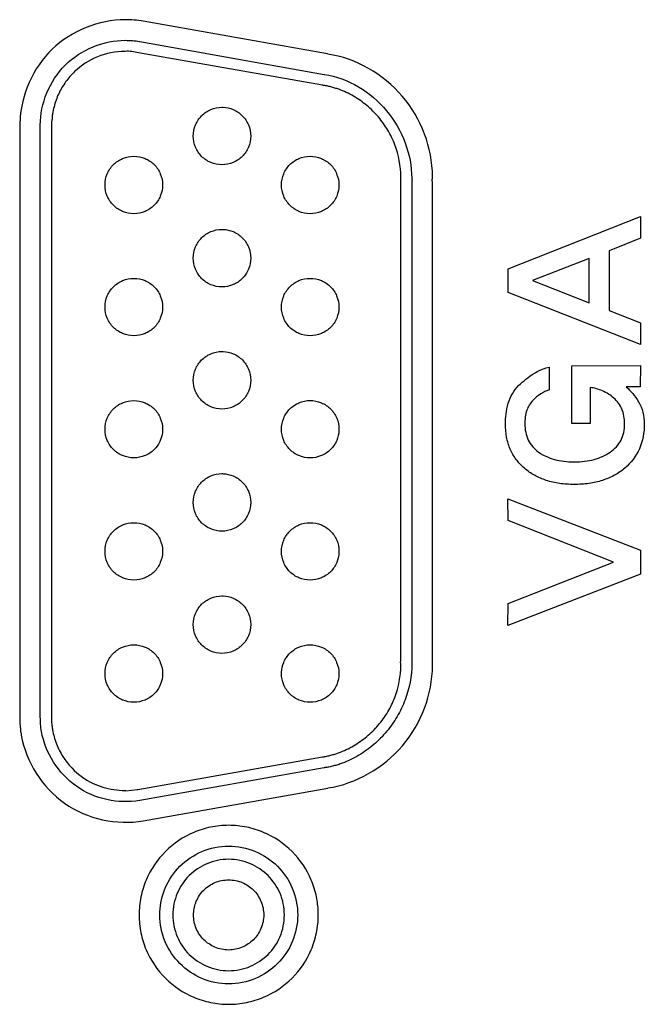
# Model space of a CAD drawing. Header units: millimetres. Extents: x 0 to 1189, y 0 to 841.
# Tile 39 of 50: x 1072 to 1081, y 490 to 505. Entities that reach past the tile are written whole.
import ezdxf

# ---------------------------------------------------------------- set-up
doc = ezdxf.new("R2010")
doc.units = ezdxf.units.MM
doc.header["$LTSCALE"] = 65.395
doc.layers.add('REAR_CASE-PC_15-SHAPE', color=7, linetype='CONTINUOUS')

msp = doc.modelspace()

# ---------------------------------------------------------------- linework, layer by layer
at = {"layer": 'REAR_CASE-PC_15-SHAPE', "color": 7, "linetype": 'Continuous'}
for p, q in [((1076.53, 504.782), (1073.717, 505.282)), ((1073.662, 504.97), (1076.479, 504.47)), ((1076.452, 504.307), (1073.641, 504.801)), ((1071.828, 503.725), (1071.828, 494.557)), ((1072.143, 494.642), (1072.143, 503.695)), ((1072.314, 503.725), (1072.314, 494.557)), ((1077.651, 495.513), (1077.651, 502.876)), ((1077.818, 502.826), (1077.818, 495.459)), ((1078.134, 495.462), (1078.134, 502.826)), ((1079.291, 501.496), (1081.313, 502.296)), ((1081.313, 502.296), (1081.313, 501.966)), ((1081.313, 501.966), (1080.831, 501.773)), ((1080.831, 501.773), (1080.831, 500.859)), ((1080.528, 501.657), (1079.664, 501.318)), ((1080.528, 500.978), (1080.528, 501.657)), ((1079.291, 501.133), (1079.291, 501.496)), ((1079.664, 501.318), (1080.528, 500.978)), ((1081.313, 500.34), (1079.291, 501.133)), ((1080.831, 500.859), (1081.31, 500.669)), ((1081.31, 500.669), (1081.313, 500.34)), ((1079.916, 499.995), (1079.916, 499.646)), ((1080.263, 500.012), (1081.31, 500.018)), ((1080.263, 499.134), (1080.263, 500.012)), ((1081.31, 500.018), (1081.307, 499.693)), ((1080.542, 499.682), (1080.542, 499.134)), ((1081.307, 499.693), (1081.095, 499.69)), ((1080.542, 499.134), (1080.263, 499.134)), ((1079.287, 497.981), (1081.31, 497.193)), ((1079.291, 497.648), (1079.287, 497.981)), ((1080.9, 497.011), (1079.291, 497.648)), ((1081.31, 497.193), (1081.31, 496.826)), ((1079.291, 496.378), (1080.9, 497.011)), ((1081.31, 496.826), (1079.287, 496.044)), ((1079.287, 496.044), (1079.291, 496.378)), ((1078.134, 495.427), (1078.134, 495.462)), ((1073.635, 493.537), (1076.452, 494.034)), ((1076.478, 493.866), (1073.662, 493.368)), ((1073.452, 493.518), (1073.622, 493.535)), ((1073.717, 493.058), (1076.534, 493.557))]:
    msp.add_line(p, q, dxfattribs=at)
msp.add_arc((1073.462, 503.925), 1.38, 79.3803, 90.9985, dxfattribs=at)
for points, knots in [([(1073.438, 505.305), (1073.037, 505.305), (1072.206, 504.976), (1071.849, 504.157), (1071.833, 503.758)], [0, 0, 0, 0, 0.500563, 1, 1, 1, 1]), ([(1072.143, 503.695), (1072.143, 504.025), (1072.422, 504.714), (1073.111, 504.99), (1073.443, 504.99)], [0, 0, 0, 0, 0.499138, 1, 1, 1, 1]), ([(1073.438, 504.821), (1073.294, 504.821), (1073.009, 504.765), (1072.708, 504.568), (1072.525, 504.358), (1072.418, 504.176), (1072.358, 504.008), (1072.333, 503.885), (1072.322, 503.813), (1072.323, 503.765), (1072.314, 503.737), (1072.314, 503.725)], [0, 0, 0, 0, 0.249196, 0.489713, 0.610098, 0.731307, 0.8543, 0.916938, 0.948625, 0.980592, 1, 1, 1, 1]), ([(1078.134, 502.91), (1078.134, 503.346), (1077.797, 504.24), (1076.966, 504.714), (1076.534, 504.78)], [0, 0, 0, 0, 0.499935, 1, 1, 1, 1]), ([(1076.483, 504.47), (1076.846, 504.415), (1077.534, 503.994), (1077.817, 503.248), (1077.818, 502.881)], [0, 0, 0, 0, 0.499411, 1, 1, 1, 1]), ([(1077.651, 502.901), (1077.651, 503.068), (1077.603, 503.32), (1077.458, 503.62), (1077.313, 503.823), (1077.165, 503.969), (1077.034, 504.07), (1076.929, 504.137), (1076.819, 504.195), (1076.722, 504.235), (1076.643, 504.261), (1076.592, 504.276), (1076.551, 504.286), (1076.52, 504.293), (1076.494, 504.297), (1076.473, 504.302), (1076.46, 504.301), (1076.454, 504.306), (1076.452, 504.307)], [0, 0, 0, 0, 0.24996, 0.373989, 0.497798, 0.621588, 0.683593, 0.745694, 0.807965, 0.870515, 0.901948, 0.93351, 0.949349, 0.96523, 0.981158, 0.98914, 0.997135, 1, 1, 1, 1]), ([(1074.918, 503.087), (1074.86, 503.087), (1074.744, 503.11), (1074.6, 503.208), (1074.502, 503.353), (1074.467, 503.527), (1074.502, 503.7), (1074.6, 503.845), (1074.744, 503.943), (1074.867, 503.968), (1074.931, 503.966), (1074.938, 503.966)], [0, 0, 0, 0, 0.125168, 0.246247, 0.367415, 0.49263, 0.618536, 0.739787, 0.860809, 0.985938, 1, 1, 1, 1]), ([(1074.938, 503.966), (1074.989, 503.964), (1075.098, 503.94), (1075.237, 503.846), (1075.335, 503.7), (1075.37, 503.527), (1075.335, 503.353), (1075.237, 503.208), (1075.092, 503.11), (1074.976, 503.087), (1074.918, 503.087)], [0, 0, 0, 0, 0.114879, 0.239399, 0.363967, 0.493255, 0.621835, 0.746317, 0.870896, 1, 1, 1, 1]), ([(1073.572, 502.339), (1073.514, 502.339), (1073.398, 502.362), (1073.253, 502.46), (1073.155, 502.605), (1073.12, 502.779), (1073.155, 502.953), (1073.253, 503.098), (1073.398, 503.195), (1073.514, 503.218), (1073.572, 503.218)], [0, 0, 0, 0, 0.127356, 0.250261, 0.373118, 0.500098, 0.627481, 0.750074, 0.872716, 1, 1, 1, 1]), ([(1073.572, 503.218), (1073.63, 503.218), (1073.746, 503.195), (1073.89, 503.098), (1073.988, 502.953), (1074.023, 502.779), (1073.988, 502.605), (1073.89, 502.461), (1073.746, 502.363), (1073.63, 502.339), (1073.572, 502.339)], [0, 0, 0, 0, 0.126939, 0.249549, 0.372297, 0.499902, 0.627102, 0.750114, 0.872989, 1, 1, 1, 1]), ([(1075.828, 502.779), (1075.827, 502.837), (1075.851, 502.953), (1075.948, 503.098), (1076.092, 503.195), (1076.265, 503.23), (1076.439, 503.195), (1076.584, 503.098), (1076.682, 502.953), (1076.705, 502.837), (1076.705, 502.779)], [0, 0, 0, 0, 0.127589, 0.250101, 0.372425, 0.499211, 0.626721, 0.74958, 0.872391, 1, 1, 1, 1]), ([(1076.705, 502.779), (1076.705, 502.721), (1076.682, 502.605), (1076.584, 502.46), (1076.439, 502.362), (1076.265, 502.327), (1076.092, 502.362), (1075.948, 502.461), (1075.851, 502.605), (1075.828, 502.721), (1075.828, 502.779)], [0, 0, 0, 0, 0.127147, 0.250166, 0.373277, 0.500787, 0.627574, 0.750153, 0.872873, 1, 1, 1, 1]), ([(1078.128, 502.852), (1078.129, 502.86), (1078.136, 502.879), (1078.134, 502.899), (1078.134, 502.91)], [0, 0, 0, 0, 0.417164, 1, 1, 1, 1]), ([(1074.918, 501.22), (1074.86, 501.22), (1074.744, 501.243), (1074.6, 501.341), (1074.502, 501.487), (1074.467, 501.661), (1074.502, 501.834), (1074.6, 501.979), (1074.745, 502.076), (1074.867, 502.101), (1074.931, 502.099), (1074.938, 502.099)], [0, 0, 0, 0, 0.125204, 0.246313, 0.367745, 0.493768, 0.618873, 0.739798, 0.860769, 0.985935, 1, 1, 1, 1]), ([(1074.938, 502.099), (1074.989, 502.097), (1075.097, 502.073), (1075.237, 501.979), (1075.335, 501.834), (1075.37, 501.661), (1075.335, 501.487), (1075.237, 501.341), (1075.092, 501.243), (1074.976, 501.22), (1074.918, 501.22)], [0, 0, 0, 0, 0.114913, 0.239382, 0.363616, 0.492083, 0.621493, 0.746247, 0.870858, 1, 1, 1, 1]), ([(1073.572, 500.473), (1073.514, 500.473), (1073.398, 500.496), (1073.253, 500.593), (1073.155, 500.738), (1073.12, 500.911), (1073.155, 501.085), (1073.253, 501.23), (1073.398, 501.328), (1073.514, 501.351), (1073.572, 501.351)], [0, 0, 0, 0, 0.127386, 0.250104, 0.372609, 0.499325, 0.626893, 0.749769, 0.872622, 1, 1, 1, 1]), ([(1073.572, 501.351), (1073.63, 501.351), (1073.746, 501.328), (1073.89, 501.23), (1073.988, 501.085), (1074.023, 500.911), (1073.988, 500.738), (1073.89, 500.593), (1073.746, 500.496), (1073.63, 500.473), (1073.572, 500.473)], [0, 0, 0, 0, 0.127033, 0.249855, 0.372886, 0.500677, 0.627613, 0.750273, 0.872959, 1, 1, 1, 1]), ([(1075.828, 500.911), (1075.827, 500.969), (1075.851, 501.085), (1075.948, 501.23), (1076.092, 501.328), (1076.265, 501.362), (1076.439, 501.328), (1076.584, 501.23), (1076.682, 501.085), (1076.705, 500.969), (1076.705, 500.911)], [0, 0, 0, 0, 0.127577, 0.250182, 0.372529, 0.499213, 0.626619, 0.7495, 0.872403, 1, 1, 1, 1]), ([(1076.705, 500.911), (1076.705, 500.853), (1076.682, 500.737), (1076.584, 500.593), (1076.439, 500.496), (1076.265, 500.461), (1076.092, 500.496), (1075.948, 500.593), (1075.851, 500.738), (1075.828, 500.853), (1075.828, 500.911)], [0, 0, 0, 0, 0.127079, 0.249937, 0.373051, 0.50079, 0.627804, 0.750383, 0.872941, 1, 1, 1, 1]), ([(1074.918, 499.353), (1074.86, 499.353), (1074.744, 499.377), (1074.6, 499.474), (1074.502, 499.62), (1074.467, 499.793), (1074.502, 499.967), (1074.6, 500.111), (1074.744, 500.209), (1074.867, 500.234), (1074.931, 500.233), (1074.938, 500.232)], [0, 0, 0, 0, 0.12521, 0.246283, 0.367656, 0.493653, 0.618334, 0.73946, 0.8607, 0.985928, 1, 1, 1, 1]), ([(1074.938, 500.232), (1074.989, 500.23), (1075.098, 500.206), (1075.237, 500.111), (1075.335, 499.967), (1075.37, 499.793), (1075.335, 499.62), (1075.237, 499.474), (1075.092, 499.376), (1074.976, 499.353), (1074.918, 499.353)], [0, 0, 0, 0, 0.114975, 0.239722, 0.364163, 0.492196, 0.62158, 0.746275, 0.87085, 1, 1, 1, 1]), ([(1079.477, 499.738), (1079.513, 499.771), (1079.644, 499.88), (1079.798, 499.966), (1079.916, 499.995)], [0, 0, 0, 0, 0.288039, 1, 1, 1, 1]), ([(1079.25, 499.164), (1079.251, 499.215), (1079.26, 499.322), (1079.31, 499.528), (1079.401, 499.669), (1079.477, 499.738)], [0, 0, 0, 0, 0.240921, 0.510908, 1, 1, 1, 1]), ([(1079.916, 499.646), (1079.871, 499.631), (1079.782, 499.584), (1079.654, 499.487), (1079.558, 499.327), (1079.546, 499.196), (1079.546, 499.126)], [0, 0, 0, 0, 0.207496, 0.438914, 0.692564, 1, 1, 1, 1]), ([(1081.07, 499.126), (1081.07, 499.166), (1081.063, 499.243), (1081.024, 499.385), (1080.914, 499.529), (1080.738, 499.638), (1080.607, 499.675), (1080.542, 499.682)], [0, 0, 0, 0, 0.142543, 0.273288, 0.522031, 0.76762, 1, 1, 1, 1]), ([(1081.095, 499.69), (1081.131, 499.661), (1081.2, 499.59), (1081.29, 499.463), (1081.358, 499.305), (1081.37, 499.186), (1081.37, 499.126)], [0, 0, 0, 0, 0.213283, 0.456137, 0.71891, 1, 1, 1, 1]), ([(1073.572, 498.606), (1073.514, 498.606), (1073.398, 498.629), (1073.253, 498.726), (1073.155, 498.871), (1073.12, 499.044), (1073.155, 499.218), (1073.253, 499.363), (1073.398, 499.46), (1073.514, 499.483), (1073.572, 499.483)], [0, 0, 0, 0, 0.127406, 0.25018, 0.372884, 0.500039, 0.626987, 0.749711, 0.872597, 1, 1, 1, 1]), ([(1073.572, 499.483), (1073.63, 499.483), (1073.746, 499.46), (1073.89, 499.362), (1073.988, 499.218), (1074.023, 499.044), (1073.988, 498.871), (1073.89, 498.726), (1073.746, 498.629), (1073.63, 498.606), (1073.572, 498.606)], [0, 0, 0, 0, 0.127058, 0.249913, 0.372792, 0.499961, 0.627338, 0.750197, 0.872939, 1, 1, 1, 1]), ([(1075.828, 499.044), (1075.828, 499.103), (1075.851, 499.218), (1075.948, 499.362), (1076.092, 499.46), (1076.265, 499.495), (1076.439, 499.46), (1076.584, 499.363), (1076.682, 499.218), (1076.707, 499.096), (1076.705, 499.031), (1076.705, 499.025)], [0, 0, 0, 0, 0.125352, 0.246257, 0.36709, 0.492198, 0.618019, 0.739379, 0.860578, 0.98595, 1, 1, 1, 1]), ([(1076.705, 499.025), (1076.703, 498.973), (1076.679, 498.865), (1076.584, 498.726), (1076.439, 498.629), (1076.265, 498.594), (1076.092, 498.629), (1075.948, 498.726), (1075.851, 498.871), (1075.827, 498.986), (1075.828, 499.044)], [0, 0, 0, 0, 0.114952, 0.239577, 0.36432, 0.493703, 0.622352, 0.746553, 0.870874, 1, 1, 1, 1]), ([(1081.37, 499.126), (1081.37, 498.996), (1081.327, 498.737), (1081.126, 498.476), (1080.914, 498.334), (1080.728, 498.255), (1080.52, 498.209), (1080.299, 498.195), (1080.08, 498.209), (1079.875, 498.255), (1079.693, 498.334), (1079.535, 498.442), (1079.407, 498.578), (1079.314, 498.741), (1079.26, 498.926), (1079.248, 499.07), (1079.249, 499.151), (1079.25, 499.164)], [0, 0, 0, 0, 0.12181, 0.237036, 0.297504, 0.359465, 0.424996, 0.495856, 0.565911, 0.630414, 0.691275, 0.750708, 0.808467, 0.865289, 0.92423, 0.988095, 1, 1, 1, 1]), ([(1079.546, 499.126), (1079.546, 499.041), (1079.575, 498.872), (1079.72, 498.709), (1079.868, 498.626), (1079.999, 498.578), (1080.144, 498.551), (1080.299, 498.542), (1080.455, 498.551), (1080.601, 498.578), (1080.734, 498.626), (1080.885, 498.709), (1081.007, 498.836), (1081.062, 498.996), (1081.07, 499.082), (1081.07, 499.126)], [0, 0, 0, 0, 0.117894, 0.229814, 0.290765, 0.35442, 0.422512, 0.496484, 0.571028, 0.639757, 0.704277, 0.766431, 0.88104, 0.938184, 1, 1, 1, 1]), ([(1074.918, 497.486), (1074.86, 497.486), (1074.745, 497.509), (1074.6, 497.607), (1074.502, 497.751), (1074.467, 497.924), (1074.502, 498.098), (1074.6, 498.243), (1074.744, 498.341), (1074.867, 498.366), (1074.931, 498.365), (1074.938, 498.364)], [0, 0, 0, 0, 0.125238, 0.246236, 0.367161, 0.492076, 0.617845, 0.739358, 0.860664, 0.985924, 1, 1, 1, 1]), ([(1074.938, 498.364), (1074.989, 498.362), (1075.098, 498.338), (1075.237, 498.243), (1075.335, 498.098), (1075.37, 497.924), (1075.335, 497.751), (1075.237, 497.607), (1075.092, 497.509), (1074.976, 497.486), (1074.918, 497.486)], [0, 0, 0, 0, 0.115004, 0.23982, 0.364659, 0.493811, 0.622085, 0.746321, 0.870821, 1, 1, 1, 1]), ([(1073.572, 496.737), (1073.514, 496.737), (1073.398, 496.761), (1073.253, 496.858), (1073.155, 497.003), (1073.12, 497.177), (1073.155, 497.351), (1073.253, 497.495), (1073.398, 497.592), (1073.514, 497.615), (1073.572, 497.615)], [0, 0, 0, 0, 0.12739, 0.250187, 0.373056, 0.500618, 0.62743, 0.749919, 0.872641, 1, 1, 1, 1]), ([(1073.572, 497.615), (1073.63, 497.615), (1073.746, 497.592), (1073.89, 497.495), (1073.988, 497.351), (1074.023, 497.177), (1073.988, 497.003), (1073.89, 496.858), (1073.746, 496.761), (1073.63, 496.737), (1073.572, 496.737)], [0, 0, 0, 0, 0.127014, 0.249704, 0.372348, 0.499381, 0.627165, 0.750189, 0.872955, 1, 1, 1, 1]), ([(1075.828, 497.177), (1075.828, 497.235), (1075.851, 497.351), (1075.948, 497.495), (1076.092, 497.592), (1076.265, 497.627), (1076.439, 497.592), (1076.584, 497.495), (1076.682, 497.351), (1076.707, 497.229), (1076.705, 497.164), (1076.705, 497.158)], [0, 0, 0, 0, 0.125355, 0.246161, 0.366964, 0.492166, 0.618082, 0.739413, 0.860514, 0.985889, 1, 1, 1, 1]), ([(1076.705, 497.158), (1076.703, 497.106), (1076.679, 496.998), (1076.584, 496.858), (1076.439, 496.76), (1076.265, 496.726), (1076.092, 496.76), (1075.948, 496.858), (1075.851, 497.003), (1075.827, 497.119), (1075.828, 497.177)], [0, 0, 0, 0, 0.115188, 0.23984, 0.364468, 0.493686, 0.622172, 0.746259, 0.870608, 1, 1, 1, 1]), ([(1074.918, 495.618), (1074.86, 495.618), (1074.745, 495.641), (1074.6, 495.739), (1074.502, 495.883), (1074.467, 496.057), (1074.502, 496.231), (1074.6, 496.376), (1074.745, 496.473), (1074.867, 496.498), (1074.931, 496.496), (1074.938, 496.496)], [0, 0, 0, 0, 0.125214, 0.246258, 0.367343, 0.492545, 0.618475, 0.739715, 0.860749, 0.985932, 1, 1, 1, 1]), ([(1074.938, 496.496), (1074.989, 496.494), (1075.097, 496.47), (1075.237, 496.376), (1075.335, 496.231), (1075.37, 496.057), (1075.335, 495.883), (1075.237, 495.739), (1075.092, 495.641), (1074.976, 495.618), (1074.918, 495.618)], [0, 0, 0, 0, 0.114929, 0.239464, 0.364021, 0.493336, 0.621903, 0.746303, 0.870847, 1, 1, 1, 1]), ([(1073.572, 494.87), (1073.514, 494.87), (1073.398, 494.893), (1073.253, 494.991), (1073.155, 495.136), (1073.12, 495.309), (1073.155, 495.483), (1073.253, 495.627), (1073.398, 495.725), (1073.514, 495.748), (1073.572, 495.748)], [0, 0, 0, 0, 0.127424, 0.250299, 0.373032, 0.499876, 0.627136, 0.74983, 0.872618, 1, 1, 1, 1]), ([(1073.572, 495.748), (1073.63, 495.748), (1073.746, 495.725), (1073.89, 495.627), (1073.988, 495.483), (1074.023, 495.309), (1073.988, 495.136), (1073.89, 494.991), (1073.746, 494.893), (1073.63, 494.87), (1073.572, 494.87)], [0, 0, 0, 0, 0.127037, 0.249794, 0.372643, 0.500124, 0.627189, 0.750077, 0.872921, 1, 1, 1, 1]), ([(1075.828, 495.329), (1075.83, 495.38), (1075.854, 495.488), (1075.948, 495.627), (1076.092, 495.725), (1076.265, 495.76), (1076.439, 495.725), (1076.584, 495.627), (1076.682, 495.483), (1076.705, 495.367), (1076.705, 495.309)], [0, 0, 0, 0, 0.115001, 0.239345, 0.3635, 0.492129, 0.621493, 0.74619, 0.870743, 1, 1, 1, 1]), ([(1076.452, 494.034), (1076.453, 494.034), (1076.459, 494.037), (1076.471, 494.036), (1076.492, 494.041), (1076.518, 494.046), (1076.549, 494.053), (1076.59, 494.063), (1076.641, 494.078), (1076.72, 494.104), (1076.817, 494.144), (1076.928, 494.202), (1077.033, 494.269), (1077.164, 494.369), (1077.312, 494.515), (1077.457, 494.718), (1077.603, 495.018), (1077.651, 495.27), (1077.651, 495.437)], [0, 0, 0, 0, 0.001471, 0.009478, 0.017471, 0.033422, 0.049326, 0.065189, 0.096799, 0.12828, 0.190922, 0.253275, 0.315444, 0.377503, 0.501364, 0.625229, 0.749361, 1, 1, 1, 1]), ([(1077.818, 495.459), (1077.818, 495.272), (1077.763, 494.989), (1077.601, 494.65), (1077.439, 494.418), (1077.242, 494.217), (1077.051, 494.079), (1076.887, 493.991), (1076.779, 493.945), (1076.69, 493.915), (1076.622, 493.896), (1076.565, 493.882), (1076.524, 493.875), (1076.501, 493.87), (1076.487, 493.871), (1076.48, 493.866), (1076.478, 493.866)], [0, 0, 0, 0, 0.248854, 0.373776, 0.498722, 0.623405, 0.747677, 0.809796, 0.871992, 0.903177, 0.934449, 0.965839, 0.981591, 0.989483, 0.997387, 1, 1, 1, 1]), ([(1076.538, 493.56), (1076.968, 493.627), (1077.797, 494.1), (1078.134, 494.992), (1078.134, 495.427)], [0, 0, 0, 0, 0.500433, 1, 1, 1, 1]), ([(1077.651, 495.437), (1077.651, 495.446), (1077.652, 495.462), (1077.647, 495.478), (1077.644, 495.486)], [0, 0, 0, 0, 0.492313, 1, 1, 1, 1]), ([(1076.705, 495.309), (1076.705, 495.251), (1076.682, 495.135), (1076.584, 494.991), (1076.439, 494.893), (1076.265, 494.858), (1076.092, 494.893), (1075.948, 494.991), (1075.851, 495.136), (1075.826, 495.258), (1075.828, 495.322), (1075.828, 495.329)], [0, 0, 0, 0, 0.1253, 0.246474, 0.367878, 0.493719, 0.618845, 0.739724, 0.860694, 0.985942, 1, 1, 1, 1]), ([(1071.828, 494.557), (1071.828, 494.551), (1071.836, 494.514), (1071.838, 494.45), (1071.847, 494.392), (1071.852, 494.366)], [0, 0, 0, 0, 0.090203, 0.582437, 1, 1, 1, 1]), ([(1072.314, 494.557), (1072.314, 494.543), (1072.323, 494.518), (1072.324, 494.482), (1072.335, 494.423), (1072.352, 494.341), (1072.399, 494.201), (1072.514, 493.971), (1072.751, 493.722), (1073.092, 493.555), (1073.322, 493.522), (1073.435, 493.521)], [0, 0, 0, 0, 0.024333, 0.045923, 0.064685, 0.131425, 0.197569, 0.32871, 0.591023, 0.796646, 1, 1, 1, 1]), ([(1071.852, 494.366), (1071.924, 493.961), (1072.411, 493.179), (1073.313, 492.987), (1073.717, 493.058)], [0, 0, 0, 0, 0.500072, 1, 1, 1, 1]), ([(1073.662, 493.368), (1073.337, 493.312), (1072.61, 493.467), (1072.22, 494.098), (1072.161, 494.424)], [0, 0, 0, 0, 0.499201, 1, 1, 1, 1]), ([(1076.389, 491.674), (1076.386, 491.748), (1076.366, 491.912), (1076.265, 492.237), (1076.013, 492.612), (1075.639, 492.864), (1075.295, 492.97), (1075.02, 492.998), (1074.745, 492.97), (1074.403, 492.864), (1074.029, 492.611), (1073.777, 492.237), (1073.671, 491.894), (1073.652, 491.711), (1073.652, 491.619)], [0, 0, 0, 0, 0.052502, 0.116141, 0.240253, 0.36438, 0.428045, 0.493684, 0.559116, 0.622644, 0.746657, 0.870769, 0.934408, 1, 1, 1, 1]), ([(1073.969, 491.665), (1073.974, 491.789), (1074.032, 492.048), (1074.258, 492.381), (1074.605, 492.615), (1075.02, 492.699), (1075.436, 492.615), (1075.784, 492.381), (1076.019, 492.035), (1076.075, 491.758), (1076.075, 491.619)], [0, 0, 0, 0, 0.114807, 0.239383, 0.363891, 0.492542, 0.621604, 0.74636, 0.870991, 1, 1, 1, 1]), ([(1075.872, 491.619), (1075.872, 491.731), (1075.827, 491.955), (1075.637, 492.235), (1075.357, 492.424), (1075.02, 492.492), (1074.683, 492.424), (1074.402, 492.235), (1074.213, 491.955), (1074.168, 491.731), (1074.168, 491.619)], [0, 0, 0, 0, 0.127009, 0.249786, 0.37267, 0.499987, 0.627411, 0.750286, 0.872982, 1, 1, 1, 1]), ([(1074.485, 491.643), (1074.487, 491.706), (1074.517, 491.838), (1074.631, 492.008), (1074.808, 492.127), (1075.02, 492.169), (1075.232, 492.127), (1075.409, 492.008), (1075.528, 491.831), (1075.556, 491.69), (1075.556, 491.619)], [0, 0, 0, 0, 0.115395, 0.239674, 0.363819, 0.492888, 0.62173, 0.745959, 0.870314, 1, 1, 1, 1]), ([(1073.652, 491.619), (1073.652, 491.526), (1073.671, 491.344), (1073.777, 491.002), (1074.029, 490.628), (1074.403, 490.377), (1074.745, 490.271), (1075.02, 490.243), (1075.295, 490.271), (1075.639, 490.377), (1076.013, 490.628), (1076.265, 491.002), (1076.371, 491.344), (1076.392, 491.545), (1076.389, 491.656), (1076.389, 491.674)], [0, 0, 0, 0, 0.063805, 0.12574, 0.246631, 0.36755, 0.429524, 0.493365, 0.557407, 0.619515, 0.740546, 0.861437, 0.923372, 0.987177, 1, 1, 1, 1]), ([(1076.075, 491.619), (1076.075, 491.479), (1076.019, 491.202), (1075.784, 490.856), (1075.437, 490.621), (1075.02, 490.536), (1074.605, 490.621), (1074.258, 490.856), (1074.024, 491.202), (1073.965, 491.495), (1073.968, 491.65), (1073.969, 491.665)], [0, 0, 0, 0, 0.125266, 0.246534, 0.367912, 0.49335, 0.618388, 0.739526, 0.86074, 0.985979, 1, 1, 1, 1]), ([(1075.556, 491.619), (1075.556, 491.548), (1075.528, 491.407), (1075.408, 491.231), (1075.232, 491.111), (1075.02, 491.068), (1074.808, 491.111), (1074.631, 491.231), (1074.512, 491.407), (1074.483, 491.556), (1074.484, 491.635), (1074.485, 491.643)], [0, 0, 0, 0, 0.125188, 0.246264, 0.36746, 0.492927, 0.618615, 0.739729, 0.860731, 0.985881, 1, 1, 1, 1]), ([(1074.168, 491.619), (1074.168, 491.506), (1074.213, 491.282), (1074.402, 491.001), (1074.683, 490.811), (1075.02, 490.743), (1075.357, 490.811), (1075.638, 491.001), (1075.827, 491.282), (1075.872, 491.506), (1075.872, 491.619)], [0, 0, 0, 0, 0.127101, 0.249853, 0.3727, 0.500013, 0.627219, 0.750076, 0.872908, 1, 1, 1, 1])]:
    msp.add_open_spline(points, degree=3, knots=knots, dxfattribs=at)
for points in [[(1073.443, 504.99), (1073.515, 504.99), (1073.588, 504.986), (1073.659, 504.97)], [(1073.641, 504.801), (1073.574, 504.815), (1073.506, 504.826), (1073.438, 504.821)], [(1071.833, 503.758), (1071.831, 503.747), (1071.828, 503.736), (1071.828, 503.725)], [(1077.651, 502.876), (1077.651, 502.884), (1077.651, 502.893), (1077.651, 502.901)], [(1077.818, 502.881), (1077.818, 502.872), (1077.822, 502.864), (1077.824, 502.855)], [(1077.824, 502.855), (1077.822, 502.845), (1077.818, 502.836), (1077.818, 502.826)], [(1078.134, 502.826), (1078.134, 502.835), (1078.13, 502.843), (1078.128, 502.852)], [(1077.644, 495.486), (1077.647, 495.495), (1077.651, 495.504), (1077.651, 495.513)], [(1072.161, 494.424), (1072.148, 494.496), (1072.145, 494.569), (1072.143, 494.642)], [(1073.435, 493.521), (1073.441, 493.521), (1073.447, 493.518), (1073.452, 493.518)], [(1073.624, 493.535), (1073.628, 493.535), (1073.632, 493.535), (1073.635, 493.537)]]:
    msp.add_open_spline(points, degree=3, dxfattribs=at)

doc.saveas('drawing.dxf')
